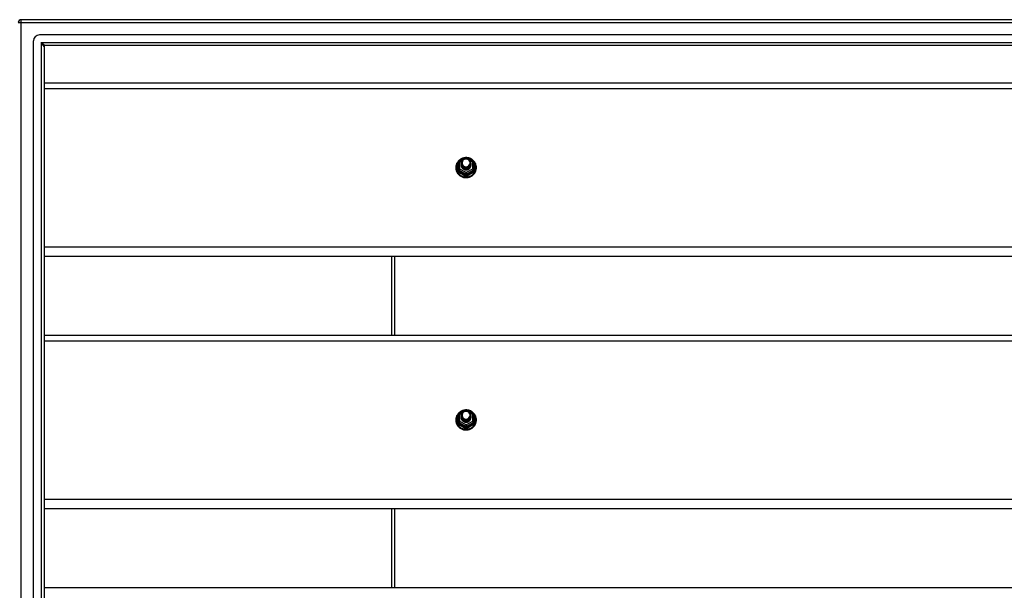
# Model space of a CAD drawing. Header units: inches. Extents: x 88 to 220, y 60 to 100.
# Tile 22 of 30: x 154 to 187, y 79 to 98. Entities that reach past the tile are written whole.
import ezdxf

# ---------------------------------------------------------------- set-up
doc = ezdxf.new("R2010")
doc.units = ezdxf.units.IN
doc.header["$MEASUREMENT"] = 0
doc.layers.add('Visible Edges(ANSI)', color=7, linetype='Continuous', lineweight=25)
doc.layers.add('Visible Tangent Edges(ANSI)', color=7, linetype='Continuous', lineweight=25)

msp = doc.modelspace()

# ---------------------------------------------------------------- linework, layer by layer
at = {"layer": 'Visible Edges(ANSI)'}
for p, q in [((220, 98.435), (154.198, 98.435)), ((154.61, 62.144), (154.61, 97.726)), ((219.39, 97.923), (154.807, 97.923)), ((154.965, 97.538), (154.965, 62.332)), ((219.202, 97.569), (154.996, 97.569)), ((154.965, 96.32), (218.599, 96.32)), ((168.845, 93.665), (168.845, 93.425)), ((168.865, 93.699), (169.079, 93.819)), ((169.118, 93.819), (169.332, 93.699)), ((169.353, 93.425), (169.353, 93.665)), ((168.845, 93.425), (168.845, 93.38)), ((168.945, 93.634), (168.945, 93.634)), ((168.945, 93.621), (168.945, 93.621)), ((168.945, 93.609), (168.945, 93.609)), ((168.945, 93.596), (168.945, 93.596)), ((168.945, 93.583), (168.945, 93.584)), ((168.945, 93.571), (168.945, 93.571)), ((168.945, 93.558), (168.945, 93.559)), ((169.081, 93.412), (169.079, 93.403)), ((169.252, 93.627), (169.252, 93.628)), ((169.252, 93.615), (169.252, 93.615)), ((169.252, 93.602), (169.252, 93.603)), ((169.252, 93.59), (169.252, 93.59)), ((169.252, 93.577), (169.252, 93.578)), ((169.252, 93.565), (169.252, 93.565)), ((169.353, 93.38), (169.353, 93.425)), ((218.599, 90.502), (154.965, 90.502)), ((166.599, 90.502), (166.599, 87.87)), ((154.965, 87.87), (218.599, 87.87)), ((168.845, 85.215), (168.845, 84.975)), ((168.865, 85.249), (169.079, 85.369)), ((168.945, 85.184), (168.945, 85.184)), ((168.945, 85.171), (168.945, 85.171)), ((168.945, 85.159), (168.945, 85.159)), ((168.945, 85.146), (168.945, 85.146)), ((168.945, 85.133), (168.945, 85.134)), ((168.945, 85.121), (168.945, 85.121)), ((168.945, 85.108), (168.945, 85.109)), ((169.118, 85.369), (169.332, 85.249)), ((169.252, 85.177), (169.252, 85.178)), ((169.252, 85.165), (169.252, 85.165)), ((169.252, 85.152), (169.252, 85.153)), ((169.252, 85.14), (169.252, 85.14)), ((169.252, 85.127), (169.252, 85.128)), ((169.252, 85.115), (169.252, 85.115)), ((169.353, 84.975), (169.353, 85.215)), ((168.845, 84.975), (168.845, 84.93)), ((169.081, 84.962), (169.079, 84.953)), ((169.353, 84.93), (169.353, 84.975)), ((218.599, 82.052), (154.965, 82.052)), ((166.599, 82.052), (166.599, 79.42)), ((154.965, 79.42), (218.599, 79.42))]:
    msp.add_line(p, q, dxfattribs=at)
at = {"layer": 'Visible Edges(ANSI)', "flags": 128}
for points in [[(169.073, 93.815), (169.048, 93.812), (169.023, 93.808), (168.999, 93.802), (168.976, 93.794), (168.953, 93.785), (168.93, 93.773), (168.909, 93.761), (168.889, 93.747), (168.869, 93.731), (168.851, 93.715), (168.835, 93.697), (168.819, 93.678), (168.805, 93.658), (168.793, 93.636), (168.782, 93.615), (168.773, 93.592), (168.766, 93.569), (168.76, 93.545), (168.756, 93.521), (168.754, 93.497), (168.754, 93.473), (168.755, 93.448), (168.759, 93.424), (168.764, 93.4), (168.771, 93.377), (168.779, 93.354), (168.79, 93.332), (168.802, 93.311), (168.815, 93.29), (168.83, 93.271), (168.847, 93.253), (168.864, 93.236), (168.883, 93.22), (168.903, 93.205), (168.924, 93.192), (168.946, 93.181), (168.969, 93.171), (168.993, 93.163), (169.017, 93.156), (169.041, 93.151), (169.066, 93.148), (169.091, 93.147), (169.116, 93.147), (169.14, 93.149), (169.165, 93.153), (169.189, 93.158), (169.213, 93.166), (169.236, 93.174), (169.259, 93.185), (169.281, 93.197), (169.301, 93.21), (169.321, 93.225), (169.34, 93.242), (169.357, 93.259), (169.373, 93.278), (169.387, 93.298), (169.4, 93.318), (169.412, 93.34), (169.421, 93.362), (169.429, 93.385), (169.436, 93.409), (169.44, 93.433), (169.443, 93.457), (169.444, 93.481)], [(168.966, 93.56), (168.95, 93.599), (168.945, 93.64), (168.953, 93.681), (168.973, 93.718), (169.003, 93.748), (169.041, 93.769), (169.083, 93.779), (169.127, 93.776), (169.168, 93.762), (169.204, 93.737), (169.231, 93.704), (169.248, 93.664), (169.252, 93.621), (169.244, 93.579), (169.224, 93.541), (169.194, 93.51), (169.157, 93.488), (169.114, 93.477), (169.07, 93.478), (169.029, 93.491), (168.993, 93.515), (168.966, 93.547), (168.95, 93.586), (168.945, 93.628)], [(168.983, 93.705), (168.982, 93.702), (168.98, 93.7), (168.979, 93.697), (168.978, 93.695), (168.977, 93.692), (168.976, 93.689), (168.975, 93.687), (168.974, 93.684), (168.973, 93.681), (168.973, 93.679), (168.972, 93.676), (168.971, 93.673), (168.971, 93.67), (168.97, 93.668), (168.97, 93.665), (168.97, 93.662), (168.969, 93.659), (168.969, 93.657), (168.969, 93.654), (168.969, 93.651), (168.969, 93.648), (168.969, 93.645), (168.969, 93.643), (168.969, 93.64)], [(168.985, 93.536), (169.007, 93.517), (169.034, 93.503), (169.062, 93.494), (169.092, 93.491), (169.122, 93.493), (169.151, 93.501), (169.177, 93.515), (169.201, 93.534), (169.219, 93.557), (169.233, 93.583), (169.241, 93.611), (169.243, 93.64), (169.238, 93.669), (169.227, 93.697), (169.211, 93.721), (169.19, 93.742), (169.165, 93.758), (169.137, 93.768), (169.107, 93.772), (169.077, 93.77), (169.048, 93.762), (169.022, 93.748), (169, 93.729), (168.983, 93.705)], [(169.444, 93.481), (169.442, 93.513), (169.438, 93.544), (169.43, 93.574), (169.42, 93.604), (169.407, 93.632), (169.391, 93.66), (169.372, 93.685), (169.351, 93.709), (169.328, 93.731), (169.303, 93.751), (169.277, 93.768), (169.248, 93.783), (169.219, 93.795), (169.188, 93.805), (169.157, 93.811), (169.125, 93.815)], [(168.945, 93.634), (168.945, 93.629), (168.945, 93.625), (168.946, 93.62), (168.946, 93.616), (168.947, 93.611), (168.948, 93.607), (168.949, 93.602), (168.95, 93.598), (168.951, 93.594), (168.952, 93.59), (168.954, 93.585), (168.955, 93.581), (168.957, 93.577), (168.959, 93.573), (168.961, 93.569), (168.963, 93.565), (168.965, 93.561), (168.968, 93.557), (168.97, 93.553), (168.973, 93.55), (168.976, 93.546), (168.979, 93.542), (168.982, 93.539), (168.985, 93.536)], [(168.945, 93.621), (168.946, 93.602), (168.95, 93.583), (168.957, 93.565), (168.966, 93.548), (168.977, 93.532), (168.99, 93.518), (169.005, 93.505), (169.022, 93.495), (169.04, 93.486), (169.059, 93.48), (169.079, 93.477), (169.099, 93.476), (169.119, 93.477), (169.138, 93.481), (169.157, 93.488), (169.175, 93.497), (169.192, 93.508), (169.207, 93.521), (169.22, 93.536), (169.232, 93.552), (169.241, 93.57), (169.247, 93.588), (169.251, 93.608), (169.252, 93.627)], [(169.252, 93.621), (169.252, 93.601), (169.248, 93.581), (169.242, 93.562), (169.234, 93.543), (169.223, 93.526), (169.209, 93.511), (169.194, 93.497), (169.177, 93.486), (169.159, 93.476), (169.139, 93.469), (169.119, 93.465), (169.099, 93.464), (169.078, 93.465), (169.058, 93.468), (169.038, 93.475), (169.02, 93.483), (169.003, 93.495), (168.988, 93.508), (168.975, 93.523), (168.964, 93.539), (168.955, 93.557), (168.949, 93.576), (168.946, 93.595), (168.945, 93.615)], [(168.945, 93.609), (168.946, 93.589), (168.95, 93.571), (168.957, 93.552), (168.966, 93.535), (168.977, 93.519), (168.99, 93.505), (169.005, 93.493), (169.022, 93.482), (169.04, 93.474), (169.059, 93.468), (169.079, 93.464), (169.099, 93.463), (169.119, 93.465), (169.138, 93.469), (169.157, 93.475), (169.175, 93.484), (169.192, 93.495), (169.207, 93.508), (169.22, 93.523), (169.232, 93.539), (169.241, 93.557), (169.247, 93.576), (169.251, 93.595), (169.252, 93.615)], [(169.252, 93.609), (169.252, 93.589), (169.248, 93.569), (169.242, 93.549), (169.234, 93.531), (169.223, 93.514), (169.209, 93.498), (169.194, 93.485), (169.177, 93.473), (169.159, 93.464), (169.139, 93.457), (169.119, 93.453), (169.099, 93.451), (169.078, 93.452), (169.058, 93.456), (169.038, 93.462), (169.02, 93.471), (169.003, 93.482), (168.988, 93.495), (168.975, 93.51), (168.964, 93.527), (168.955, 93.545), (168.949, 93.563), (168.946, 93.583), (168.945, 93.602)], [(168.945, 93.596), (168.946, 93.577), (168.95, 93.558), (168.957, 93.54), (168.966, 93.523), (168.977, 93.507), (168.99, 93.493), (169.005, 93.48), (169.022, 93.469), (169.04, 93.461), (169.059, 93.455), (169.079, 93.452), (169.099, 93.451), (169.119, 93.452), (169.138, 93.456), (169.157, 93.463), (169.175, 93.472), (169.192, 93.483), (169.207, 93.496), (169.22, 93.511), (169.232, 93.527), (169.241, 93.545), (169.247, 93.563), (169.251, 93.583), (169.252, 93.602)], [(169.252, 93.596), (169.252, 93.576), (169.248, 93.556), (169.242, 93.537), (169.234, 93.518), (169.223, 93.501), (169.209, 93.486), (169.194, 93.472), (169.177, 93.46), (169.159, 93.451), (169.139, 93.444), (169.119, 93.44), (169.099, 93.438), (169.078, 93.44), (169.058, 93.443), (169.038, 93.45), (169.02, 93.458), (169.003, 93.469), (168.988, 93.483), (168.975, 93.498), (168.964, 93.514), (168.955, 93.532), (168.949, 93.551), (168.946, 93.57), (168.945, 93.59)], [(168.945, 93.583), (168.946, 93.564), (168.95, 93.546), (168.957, 93.527), (168.966, 93.51), (168.977, 93.494), (168.99, 93.48), (169.005, 93.467), (169.022, 93.457), (169.04, 93.449), (169.059, 93.443), (169.079, 93.439), (169.099, 93.438), (169.119, 93.44), (169.138, 93.444), (169.157, 93.45), (169.175, 93.459), (169.192, 93.47), (169.207, 93.483), (169.22, 93.498), (169.232, 93.514), (169.241, 93.532), (169.247, 93.551), (169.251, 93.57), (169.252, 93.59)], [(169.252, 93.584), (169.252, 93.563), (169.248, 93.544), (169.242, 93.524), (169.234, 93.506), (169.223, 93.489), (169.209, 93.473), (169.194, 93.459), (169.177, 93.448), (169.159, 93.439), (169.139, 93.432), (169.119, 93.428), (169.099, 93.426), (169.078, 93.427), (169.058, 93.431), (169.038, 93.437), (169.02, 93.446), (169.003, 93.457), (168.988, 93.47), (168.975, 93.485), (168.964, 93.502), (168.955, 93.52), (168.949, 93.538), (168.946, 93.558), (168.945, 93.577)], [(168.945, 93.571), (168.946, 93.552), (168.95, 93.533), (168.957, 93.515), (168.966, 93.498), (168.977, 93.482), (168.99, 93.467), (169.005, 93.455), (169.022, 93.444), (169.04, 93.436), (169.059, 93.43), (169.079, 93.427), (169.099, 93.426), (169.119, 93.427), (169.138, 93.431), (169.157, 93.438), (169.175, 93.446), (169.192, 93.458), (169.207, 93.471), (169.22, 93.485), (169.232, 93.502), (169.241, 93.52), (169.247, 93.538), (169.251, 93.558), (169.252, 93.577)], [(169.252, 93.571), (169.252, 93.551), (169.248, 93.531), (169.242, 93.512), (169.234, 93.493), (169.223, 93.476), (169.209, 93.461), (169.194, 93.447), (169.177, 93.435), (169.159, 93.426), (169.139, 93.419), (169.119, 93.415), (169.099, 93.413), (169.078, 93.414), (169.058, 93.418), (169.038, 93.425), (169.02, 93.433), (169.003, 93.444), (168.988, 93.458), (168.975, 93.473), (168.964, 93.489), (168.955, 93.507), (168.949, 93.526), (168.946, 93.545), (168.945, 93.565)], [(168.945, 93.558), (168.946, 93.539), (168.95, 93.52), (168.957, 93.502), (168.966, 93.485), (168.977, 93.469), (168.99, 93.455), (169.005, 93.442), (169.022, 93.432), (169.04, 93.424), (169.059, 93.418), (169.079, 93.414), (169.099, 93.413), (169.119, 93.415), (169.138, 93.419), (169.157, 93.425), (169.175, 93.434), (169.192, 93.445), (169.207, 93.458), (169.22, 93.473), (169.232, 93.489), (169.241, 93.507), (169.247, 93.526), (169.251, 93.545), (169.252, 93.565)], [(169.079, 93.403), (169.071, 93.405), (169.063, 93.407), (169.055, 93.409), (169.047, 93.411), (169.04, 93.414), (169.032, 93.418), (169.025, 93.421), (169.018, 93.425), (169.011, 93.43), (169.004, 93.435), (168.998, 93.44), (168.992, 93.445), (168.987, 93.451), (168.981, 93.457), (168.976, 93.463), (168.971, 93.469), (168.967, 93.476), (168.963, 93.483), (168.96, 93.49), (168.957, 93.498), (168.954, 93.505), (168.952, 93.513), (168.95, 93.52), (168.948, 93.528)], [(168.983, 93.575), (168.982, 93.574), (168.982, 93.573), (168.981, 93.573), (168.98, 93.572), (168.98, 93.572), (168.979, 93.571), (168.978, 93.57), (168.977, 93.57), (168.977, 93.569), (168.976, 93.569), (168.975, 93.568), (168.975, 93.567), (168.974, 93.567), (168.973, 93.566), (168.972, 93.566), (168.972, 93.565), (168.971, 93.564), (168.97, 93.564), (168.97, 93.563), (168.969, 93.563), (168.968, 93.562), (168.967, 93.561), (168.967, 93.561), (168.966, 93.56)], [(168.969, 93.64), (168.969, 93.637), (168.969, 93.634), (168.969, 93.631), (168.969, 93.629), (168.969, 93.626), (168.969, 93.623), (168.969, 93.62), (168.97, 93.617), (168.97, 93.615), (168.971, 93.612), (168.971, 93.609), (168.972, 93.606), (168.972, 93.604), (168.973, 93.601), (168.974, 93.598), (168.974, 93.595), (168.975, 93.593), (168.976, 93.59), (168.977, 93.587), (168.978, 93.585), (168.979, 93.582), (168.981, 93.58), (168.982, 93.577), (168.983, 93.575)], [(169.073, 85.365), (169.048, 85.362), (169.023, 85.358), (168.999, 85.352), (168.976, 85.344), (168.953, 85.335), (168.93, 85.323), (168.909, 85.311), (168.889, 85.297), (168.869, 85.281), (168.851, 85.265), (168.835, 85.247), (168.819, 85.228), (168.805, 85.208), (168.793, 85.186), (168.782, 85.165), (168.773, 85.142), (168.766, 85.119), (168.76, 85.095), (168.756, 85.071), (168.754, 85.047), (168.754, 85.023), (168.755, 84.998), (168.759, 84.974), (168.764, 84.95), (168.771, 84.927), (168.779, 84.904), (168.79, 84.882), (168.802, 84.861), (168.815, 84.84), (168.83, 84.821), (168.847, 84.803), (168.864, 84.786), (168.883, 84.77), (168.903, 84.755), (168.924, 84.742), (168.946, 84.731), (168.969, 84.721), (168.993, 84.713), (169.017, 84.706), (169.041, 84.701), (169.066, 84.698), (169.091, 84.697), (169.116, 84.697), (169.14, 84.699), (169.165, 84.703), (169.189, 84.708), (169.213, 84.716), (169.236, 84.724), (169.259, 84.735), (169.281, 84.747), (169.301, 84.76), (169.321, 84.775), (169.34, 84.792), (169.357, 84.809), (169.373, 84.828), (169.387, 84.848), (169.4, 84.868), (169.412, 84.89), (169.421, 84.912), (169.429, 84.935), (169.436, 84.959), (169.44, 84.983), (169.443, 85.007), (169.444, 85.031)], [(168.966, 85.11), (168.95, 85.149), (168.945, 85.19), (168.953, 85.231), (168.973, 85.268), (169.003, 85.298), (169.041, 85.319), (169.083, 85.329), (169.127, 85.326), (169.168, 85.312), (169.204, 85.287), (169.231, 85.254), (169.248, 85.214), (169.252, 85.171), (169.244, 85.129), (169.224, 85.091), (169.194, 85.06), (169.157, 85.038), (169.114, 85.027), (169.07, 85.028), (169.029, 85.041), (168.993, 85.065), (168.966, 85.097), (168.95, 85.136), (168.945, 85.178)], [(168.945, 85.184), (168.945, 85.179), (168.945, 85.175), (168.946, 85.17), (168.946, 85.166), (168.947, 85.161), (168.948, 85.157), (168.949, 85.152), (168.95, 85.148), (168.951, 85.144), (168.952, 85.14), (168.954, 85.135), (168.955, 85.131), (168.957, 85.127), (168.959, 85.123), (168.961, 85.119), (168.963, 85.115), (168.965, 85.111), (168.968, 85.107), (168.97, 85.103), (168.973, 85.1), (168.976, 85.096), (168.979, 85.092), (168.982, 85.089), (168.985, 85.086)], [(168.945, 85.171), (168.946, 85.152), (168.95, 85.133), (168.957, 85.115), (168.966, 85.098), (168.977, 85.082), (168.99, 85.068), (169.005, 85.055), (169.022, 85.045), (169.04, 85.036), (169.059, 85.03), (169.079, 85.027), (169.099, 85.026), (169.119, 85.027), (169.138, 85.031), (169.157, 85.038), (169.175, 85.047), (169.192, 85.058), (169.207, 85.071), (169.22, 85.086), (169.232, 85.102), (169.241, 85.12), (169.247, 85.138), (169.251, 85.158), (169.252, 85.177)], [(169.252, 85.171), (169.252, 85.151), (169.248, 85.131), (169.242, 85.112), (169.234, 85.093), (169.223, 85.076), (169.209, 85.061), (169.194, 85.047), (169.177, 85.036), (169.159, 85.026), (169.139, 85.019), (169.119, 85.015), (169.099, 85.014), (169.078, 85.015), (169.058, 85.018), (169.038, 85.025), (169.02, 85.033), (169.003, 85.045), (168.988, 85.058), (168.975, 85.073), (168.964, 85.089), (168.955, 85.107), (168.949, 85.126), (168.946, 85.145), (168.945, 85.165)], [(168.945, 85.159), (168.946, 85.139), (168.95, 85.121), (168.957, 85.102), (168.966, 85.085), (168.977, 85.069), (168.99, 85.055), (169.005, 85.043), (169.022, 85.032), (169.04, 85.024), (169.059, 85.018), (169.079, 85.014), (169.099, 85.013), (169.119, 85.015), (169.138, 85.019), (169.157, 85.025), (169.175, 85.034), (169.192, 85.045), (169.207, 85.058), (169.22, 85.073), (169.232, 85.089), (169.241, 85.107), (169.247, 85.126), (169.251, 85.145), (169.252, 85.165)], [(169.252, 85.159), (169.252, 85.139), (169.248, 85.119), (169.242, 85.099), (169.234, 85.081), (169.223, 85.064), (169.209, 85.048), (169.194, 85.035), (169.177, 85.023), (169.159, 85.014), (169.139, 85.007), (169.119, 85.003), (169.099, 85.001), (169.078, 85.002), (169.058, 85.006), (169.038, 85.012), (169.02, 85.021), (169.003, 85.032), (168.988, 85.045), (168.975, 85.06), (168.964, 85.077), (168.955, 85.095), (168.949, 85.113), (168.946, 85.133), (168.945, 85.152)], [(168.945, 85.146), (168.946, 85.127), (168.95, 85.108), (168.957, 85.09), (168.966, 85.073), (168.977, 85.057), (168.99, 85.043), (169.005, 85.03), (169.022, 85.019), (169.04, 85.011), (169.059, 85.005), (169.079, 85.002), (169.099, 85.001), (169.119, 85.002), (169.138, 85.006), (169.157, 85.013), (169.175, 85.022), (169.192, 85.033), (169.207, 85.046), (169.22, 85.061), (169.232, 85.077), (169.241, 85.095), (169.247, 85.113), (169.251, 85.133), (169.252, 85.152)], [(169.252, 85.146), (169.252, 85.126), (169.248, 85.106), (169.242, 85.087), (169.234, 85.068), (169.223, 85.051), (169.209, 85.036), (169.194, 85.022), (169.177, 85.01), (169.159, 85.001), (169.139, 84.994), (169.119, 84.99), (169.099, 84.988), (169.078, 84.99), (169.058, 84.993), (169.038, 85), (169.02, 85.008), (169.003, 85.019), (168.988, 85.033), (168.975, 85.048), (168.964, 85.064), (168.955, 85.082), (168.949, 85.101), (168.946, 85.12), (168.945, 85.14)], [(168.945, 85.133), (168.946, 85.114), (168.95, 85.096), (168.957, 85.077), (168.966, 85.06), (168.977, 85.044), (168.99, 85.03), (169.005, 85.017), (169.022, 85.007), (169.04, 84.999), (169.059, 84.993), (169.079, 84.989), (169.099, 84.988), (169.119, 84.99), (169.138, 84.994), (169.157, 85), (169.175, 85.009), (169.192, 85.02), (169.207, 85.033), (169.22, 85.048), (169.232, 85.064), (169.241, 85.082), (169.247, 85.101), (169.251, 85.12), (169.252, 85.14)], [(169.252, 85.134), (169.252, 85.113), (169.248, 85.094), (169.242, 85.074), (169.234, 85.056), (169.223, 85.039), (169.209, 85.023), (169.194, 85.009), (169.177, 84.998), (169.159, 84.989), (169.139, 84.982), (169.119, 84.978), (169.099, 84.976), (169.078, 84.977), (169.058, 84.981), (169.038, 84.987), (169.02, 84.996), (169.003, 85.007), (168.988, 85.02), (168.975, 85.035), (168.964, 85.052), (168.955, 85.07), (168.949, 85.088), (168.946, 85.108), (168.945, 85.127)], [(168.945, 85.121), (168.946, 85.102), (168.95, 85.083), (168.957, 85.065), (168.966, 85.048), (168.977, 85.032), (168.99, 85.017), (169.005, 85.005), (169.022, 84.994), (169.04, 84.986), (169.059, 84.98), (169.079, 84.977), (169.099, 84.976), (169.119, 84.977), (169.138, 84.981), (169.157, 84.988), (169.175, 84.996), (169.192, 85.008), (169.207, 85.021), (169.22, 85.035), (169.232, 85.052), (169.241, 85.07), (169.247, 85.088), (169.251, 85.108), (169.252, 85.127)], [(169.252, 85.121), (169.252, 85.101), (169.248, 85.081), (169.242, 85.062), (169.234, 85.043), (169.223, 85.026), (169.209, 85.011), (169.194, 84.997), (169.177, 84.985), (169.159, 84.976), (169.139, 84.969), (169.119, 84.965), (169.099, 84.963), (169.078, 84.964), (169.058, 84.968), (169.038, 84.975), (169.02, 84.983), (169.003, 84.994), (168.988, 85.008), (168.975, 85.023), (168.964, 85.039), (168.955, 85.057), (168.949, 85.076), (168.946, 85.095), (168.945, 85.115)], [(168.945, 85.108), (168.946, 85.089), (168.95, 85.07), (168.957, 85.052), (168.966, 85.035), (168.977, 85.019), (168.99, 85.005), (169.005, 84.992), (169.022, 84.982), (169.04, 84.974), (169.059, 84.968), (169.079, 84.964), (169.099, 84.963), (169.119, 84.965), (169.138, 84.969), (169.157, 84.975), (169.175, 84.984), (169.192, 84.995), (169.207, 85.008), (169.22, 85.023), (169.232, 85.039), (169.241, 85.057), (169.247, 85.076), (169.251, 85.095), (169.252, 85.115)], [(169.079, 84.953), (169.071, 84.955), (169.063, 84.957), (169.055, 84.959), (169.047, 84.961), (169.04, 84.964), (169.032, 84.968), (169.025, 84.971), (169.018, 84.975), (169.011, 84.98), (169.004, 84.985), (168.998, 84.99), (168.992, 84.995), (168.987, 85.001), (168.981, 85.007), (168.976, 85.013), (168.971, 85.019), (168.967, 85.026), (168.963, 85.033), (168.96, 85.04), (168.957, 85.048), (168.954, 85.055), (168.952, 85.063), (168.95, 85.07), (168.948, 85.078)], [(168.983, 85.125), (168.982, 85.124), (168.982, 85.123), (168.981, 85.123), (168.98, 85.122), (168.98, 85.122), (168.979, 85.121), (168.978, 85.12), (168.977, 85.12), (168.977, 85.119), (168.976, 85.119), (168.975, 85.118), (168.975, 85.117), (168.974, 85.117), (168.973, 85.116), (168.972, 85.116), (168.972, 85.115), (168.971, 85.114), (168.97, 85.114), (168.97, 85.113), (168.969, 85.113), (168.968, 85.112), (168.967, 85.111), (168.967, 85.111), (168.966, 85.11)], [(168.983, 85.255), (168.982, 85.252), (168.98, 85.25), (168.979, 85.247), (168.978, 85.245), (168.977, 85.242), (168.976, 85.239), (168.975, 85.237), (168.974, 85.234), (168.973, 85.231), (168.973, 85.229), (168.972, 85.226), (168.971, 85.223), (168.971, 85.22), (168.97, 85.218), (168.97, 85.215), (168.97, 85.212), (168.969, 85.209), (168.969, 85.207), (168.969, 85.204), (168.969, 85.201), (168.969, 85.198), (168.969, 85.195), (168.969, 85.193), (168.969, 85.19)], [(168.969, 85.19), (168.969, 85.187), (168.969, 85.184), (168.969, 85.181), (168.969, 85.179), (168.969, 85.176), (168.969, 85.173), (168.969, 85.17), (168.97, 85.167), (168.97, 85.165), (168.971, 85.162), (168.971, 85.159), (168.972, 85.156), (168.972, 85.154), (168.973, 85.151), (168.974, 85.148), (168.974, 85.145), (168.975, 85.143), (168.976, 85.14), (168.977, 85.137), (168.978, 85.135), (168.979, 85.132), (168.981, 85.13), (168.982, 85.127), (168.983, 85.125)], [(168.985, 85.086), (169.007, 85.067), (169.034, 85.053), (169.062, 85.044), (169.092, 85.041), (169.122, 85.043), (169.151, 85.051), (169.177, 85.065), (169.201, 85.084), (169.219, 85.107), (169.233, 85.133), (169.241, 85.161), (169.243, 85.19), (169.238, 85.219), (169.227, 85.247), (169.211, 85.271), (169.19, 85.292), (169.165, 85.308), (169.137, 85.318), (169.107, 85.322), (169.077, 85.32), (169.048, 85.312), (169.022, 85.298), (169, 85.279), (168.983, 85.255)], [(169.444, 85.031), (169.442, 85.063), (169.438, 85.094), (169.43, 85.124), (169.42, 85.154), (169.407, 85.182), (169.391, 85.21), (169.372, 85.235), (169.351, 85.259), (169.328, 85.281), (169.303, 85.301), (169.277, 85.318), (169.248, 85.333), (169.219, 85.345), (169.188, 85.355), (169.157, 85.361), (169.125, 85.365)]]:
    msp.add_lwpolyline(points, dxfattribs=at)
at = {"layer": 'Visible Edges(ANSI)'}
for centre, radius, start, end in [((154.198, 98.336), 0.099, 90, 180), ((154.807, 97.726), 0.197, 90, 180), ((154.996, 97.538), 0.031, 90, 180), ((168.884, 93.665), 0.0394, 119.1745, 180), ((169.099, 93.784), 0.0394, 60.8255, 119.1745), ((169.313, 93.665), 0.0394, 0, 60.8255), ((168.884, 85.215), 0.0394, 119.1745, 180), ((169.099, 85.334), 0.0394, 60.8255, 119.1745), ((169.313, 85.215), 0.0394, 0, 60.8255)]:
    msp.add_arc(centre, radius, start, end, dxfattribs=at)
for centre, major_axis, start_param, end_param in [((169.099, 93.64), (0.134, 0), 3.671471, 8.899926), ((169.099, 93.555), (-0.158, 0), 6.032414, 9.675269), ((169.099, 93.635), (0.154, 0), 3.669461, 3.875388), ((169.099, 85.105), (-0.158, 0), 6.032414, 9.675269), ((169.099, 85.185), (0.154, 0), 3.669461, 3.875388), ((169.099, 85.19), (0.134, 0), 3.671471, 8.899926)]:
    msp.add_ellipse(centre, major_axis=major_axis, ratio=0.966998, start_param=start_param, end_param=end_param, dxfattribs=at)
at = {"layer": 'Visible Tangent Edges(ANSI)'}
for p, q in [((154.099, 98.336), (154.198, 98.336)), ((154.198, 98.336), (154.198, 98.435)), ((154.198, 98.336), (220, 98.336)), ((154.198, 61.534), (154.198, 98.336)), ((154.866, 97.668), (154.996, 97.569)), ((154.965, 97.538), (154.866, 97.668)), ((154.866, 97.668), (219.332, 97.668)), ((154.866, 97.668), (154.866, 62.202)), ((154.965, 96.134), (218.599, 96.134)), ((168.884, 93.675), (168.982, 93.729)), ((168.884, 93.435), (168.884, 93.675)), ((169.067, 93.776), (169.099, 93.794)), ((169.099, 93.794), (169.133, 93.775)), ((169.208, 93.733), (169.313, 93.675)), ((169.313, 93.675), (169.313, 93.435)), ((168.821, 93.377), (168.821, 93.604)), ((168.864, 93.392), (169.079, 93.272)), ((168.864, 93.347), (168.864, 93.392)), ((169.099, 93.315), (168.884, 93.435)), ((169.313, 93.435), (169.099, 93.315)), ((169.118, 93.272), (169.333, 93.392)), ((169.333, 93.392), (169.333, 93.347)), ((169.377, 93.604), (169.377, 93.377)), ((169.079, 93.272), (169.079, 93.227)), ((169.118, 93.227), (169.118, 93.272)), ((218.599, 90.815), (154.965, 90.815)), ((166.698, 90.502), (166.698, 87.87)), ((154.965, 87.684), (218.599, 87.684)), ((168.821, 84.927), (168.821, 85.154)), ((168.884, 85.225), (168.982, 85.279)), ((168.884, 84.985), (168.884, 85.225)), ((169.067, 85.326), (169.099, 85.344)), ((169.099, 85.344), (169.133, 85.325)), ((169.208, 85.283), (169.313, 85.225)), ((169.313, 85.225), (169.313, 84.985)), ((169.377, 85.154), (169.377, 84.927)), ((168.864, 84.942), (169.079, 84.822)), ((168.864, 84.897), (168.864, 84.942)), ((169.099, 84.865), (168.884, 84.985)), ((169.079, 84.822), (169.079, 84.777)), ((169.313, 84.985), (169.099, 84.865)), ((169.118, 84.822), (169.333, 84.942)), ((169.118, 84.777), (169.118, 84.822)), ((169.333, 84.942), (169.333, 84.897)), ((218.599, 82.365), (154.965, 82.365)), ((166.698, 82.052), (166.698, 79.42))]:
    msp.add_line(p, q, dxfattribs=at)
at = {"layer": 'Visible Tangent Edges(ANSI)', "flags": 128}
for points in [[(168.845, 93.657), (168.843, 93.655), (168.841, 93.653), (168.839, 93.652), (168.838, 93.65), (168.836, 93.648), (168.834, 93.646), (168.833, 93.644), (168.832, 93.641), (168.83, 93.639), (168.829, 93.637), (168.828, 93.635), (168.827, 93.633), (168.826, 93.63), (168.825, 93.628), (168.824, 93.626), (168.823, 93.623), (168.823, 93.621), (168.822, 93.619), (168.822, 93.616), (168.821, 93.614), (168.821, 93.612), (168.821, 93.609), (168.821, 93.607), (168.821, 93.604)], [(169.377, 93.604), (169.377, 93.607), (169.377, 93.609), (169.376, 93.612), (169.376, 93.614), (169.376, 93.616), (169.375, 93.619), (169.375, 93.621), (169.374, 93.623), (169.373, 93.626), (169.372, 93.628), (169.372, 93.63), (169.371, 93.633), (169.369, 93.635), (169.368, 93.637), (169.367, 93.639), (169.366, 93.641), (169.364, 93.644), (169.363, 93.646), (169.361, 93.648), (169.36, 93.65), (169.358, 93.652), (169.356, 93.653), (169.354, 93.655), (169.353, 93.657)], [(168.821, 93.377), (168.821, 93.374), (168.821, 93.371), (168.821, 93.367), (168.822, 93.364), (168.822, 93.361), (168.823, 93.358), (168.824, 93.355), (168.825, 93.352), (168.826, 93.349), (168.828, 93.346), (168.829, 93.343), (168.831, 93.34), (168.832, 93.337), (168.834, 93.335), (168.836, 93.332), (168.838, 93.33), (168.84, 93.328), (168.842, 93.325), (168.845, 93.323), (168.847, 93.321), (168.85, 93.319), (168.852, 93.318), (168.855, 93.316), (168.858, 93.315)], [(168.864, 93.347), (168.863, 93.348), (168.862, 93.349), (168.86, 93.35), (168.859, 93.35), (168.858, 93.351), (168.856, 93.352), (168.855, 93.354), (168.854, 93.355), (168.853, 93.356), (168.852, 93.357), (168.851, 93.359), (168.85, 93.36), (168.849, 93.362), (168.848, 93.363), (168.848, 93.365), (168.847, 93.366), (168.847, 93.368), (168.846, 93.37), (168.846, 93.371), (168.845, 93.373), (168.845, 93.375), (168.845, 93.377), (168.845, 93.378), (168.845, 93.38)], [(169.353, 93.38), (169.353, 93.378), (169.352, 93.377), (169.352, 93.375), (169.352, 93.373), (169.352, 93.371), (169.351, 93.37), (169.351, 93.368), (169.35, 93.366), (169.35, 93.365), (169.349, 93.363), (169.348, 93.362), (169.347, 93.36), (169.346, 93.359), (169.345, 93.357), (169.344, 93.356), (169.343, 93.355), (169.342, 93.354), (169.341, 93.352), (169.34, 93.351), (169.339, 93.35), (169.337, 93.35), (169.336, 93.349), (169.334, 93.348), (169.333, 93.347)], [(169.34, 93.315), (169.342, 93.316), (169.345, 93.318), (169.348, 93.319), (169.35, 93.321), (169.353, 93.323), (169.355, 93.325), (169.357, 93.328), (169.359, 93.33), (169.361, 93.332), (169.363, 93.335), (169.365, 93.337), (169.367, 93.34), (169.368, 93.343), (169.37, 93.346), (169.371, 93.349), (169.372, 93.352), (169.373, 93.355), (169.374, 93.358), (169.375, 93.361), (169.376, 93.364), (169.376, 93.367), (169.377, 93.371), (169.377, 93.374), (169.377, 93.377)], [(169.061, 93.201), (169.064, 93.199), (169.067, 93.198), (169.07, 93.197), (169.073, 93.195), (169.076, 93.194), (169.079, 93.193), (169.082, 93.192), (169.086, 93.192), (169.089, 93.191), (169.092, 93.191), (169.095, 93.191), (169.099, 93.19), (169.102, 93.191), (169.105, 93.191), (169.109, 93.191), (169.112, 93.192), (169.115, 93.192), (169.118, 93.193), (169.121, 93.194), (169.124, 93.195), (169.127, 93.197), (169.13, 93.198), (169.133, 93.199), (169.136, 93.201)], [(169.118, 93.227), (169.117, 93.226), (169.115, 93.226), (169.114, 93.225), (169.112, 93.224), (169.111, 93.223), (169.109, 93.223), (169.107, 93.222), (169.106, 93.222), (169.104, 93.222), (169.102, 93.222), (169.1, 93.221), (169.099, 93.221), (169.097, 93.221), (169.095, 93.222), (169.094, 93.222), (169.092, 93.222), (169.09, 93.222), (169.088, 93.223), (169.087, 93.223), (169.085, 93.224), (169.084, 93.225), (169.082, 93.226), (169.08, 93.226), (169.079, 93.227)], [(168.845, 85.207), (168.843, 85.205), (168.841, 85.203), (168.839, 85.202), (168.838, 85.2), (168.836, 85.198), (168.834, 85.196), (168.833, 85.194), (168.832, 85.191), (168.83, 85.189), (168.829, 85.187), (168.828, 85.185), (168.827, 85.183), (168.826, 85.18), (168.825, 85.178), (168.824, 85.176), (168.823, 85.173), (168.823, 85.171), (168.822, 85.169), (168.822, 85.166), (168.821, 85.164), (168.821, 85.162), (168.821, 85.159), (168.821, 85.157), (168.821, 85.154)], [(169.377, 85.154), (169.377, 85.157), (169.377, 85.159), (169.376, 85.162), (169.376, 85.164), (169.376, 85.166), (169.375, 85.169), (169.375, 85.171), (169.374, 85.173), (169.373, 85.176), (169.372, 85.178), (169.372, 85.18), (169.371, 85.183), (169.369, 85.185), (169.368, 85.187), (169.367, 85.189), (169.366, 85.191), (169.364, 85.194), (169.363, 85.196), (169.361, 85.198), (169.36, 85.2), (169.358, 85.202), (169.356, 85.203), (169.354, 85.205), (169.353, 85.207)], [(168.821, 84.927), (168.821, 84.924), (168.821, 84.921), (168.821, 84.917), (168.822, 84.914), (168.822, 84.911), (168.823, 84.908), (168.824, 84.905), (168.825, 84.902), (168.826, 84.899), (168.828, 84.896), (168.829, 84.893), (168.831, 84.89), (168.832, 84.887), (168.834, 84.885), (168.836, 84.882), (168.838, 84.88), (168.84, 84.878), (168.842, 84.875), (168.845, 84.873), (168.847, 84.871), (168.85, 84.869), (168.852, 84.868), (168.855, 84.866), (168.858, 84.865)], [(168.864, 84.897), (168.863, 84.898), (168.862, 84.899), (168.86, 84.9), (168.859, 84.9), (168.858, 84.901), (168.856, 84.902), (168.855, 84.904), (168.854, 84.905), (168.853, 84.906), (168.852, 84.907), (168.851, 84.909), (168.85, 84.91), (168.849, 84.912), (168.848, 84.913), (168.848, 84.915), (168.847, 84.916), (168.847, 84.918), (168.846, 84.92), (168.846, 84.921), (168.845, 84.923), (168.845, 84.925), (168.845, 84.927), (168.845, 84.928), (168.845, 84.93)], [(169.061, 84.751), (169.064, 84.749), (169.067, 84.748), (169.07, 84.747), (169.073, 84.745), (169.076, 84.744), (169.079, 84.743), (169.082, 84.742), (169.086, 84.742), (169.089, 84.741), (169.092, 84.741), (169.095, 84.741), (169.099, 84.74), (169.102, 84.741), (169.105, 84.741), (169.109, 84.741), (169.112, 84.742), (169.115, 84.742), (169.118, 84.743), (169.121, 84.744), (169.124, 84.745), (169.127, 84.747), (169.13, 84.748), (169.133, 84.749), (169.136, 84.751)], [(169.118, 84.777), (169.117, 84.776), (169.115, 84.776), (169.114, 84.775), (169.112, 84.774), (169.111, 84.773), (169.109, 84.773), (169.107, 84.772), (169.106, 84.772), (169.104, 84.772), (169.102, 84.772), (169.1, 84.771), (169.099, 84.771), (169.097, 84.771), (169.095, 84.772), (169.094, 84.772), (169.092, 84.772), (169.09, 84.772), (169.088, 84.773), (169.087, 84.773), (169.085, 84.774), (169.084, 84.775), (169.082, 84.776), (169.08, 84.776), (169.079, 84.777)], [(169.353, 84.93), (169.353, 84.928), (169.352, 84.927), (169.352, 84.925), (169.352, 84.923), (169.352, 84.921), (169.351, 84.92), (169.351, 84.918), (169.35, 84.916), (169.35, 84.915), (169.349, 84.913), (169.348, 84.912), (169.347, 84.91), (169.346, 84.909), (169.345, 84.907), (169.344, 84.906), (169.343, 84.905), (169.342, 84.904), (169.341, 84.902), (169.34, 84.901), (169.339, 84.9), (169.337, 84.9), (169.336, 84.899), (169.334, 84.898), (169.333, 84.897)], [(169.34, 84.865), (169.342, 84.866), (169.345, 84.868), (169.348, 84.869), (169.35, 84.871), (169.353, 84.873), (169.355, 84.875), (169.357, 84.878), (169.359, 84.88), (169.361, 84.882), (169.363, 84.885), (169.365, 84.887), (169.367, 84.89), (169.368, 84.893), (169.37, 84.896), (169.371, 84.899), (169.372, 84.902), (169.373, 84.905), (169.374, 84.908), (169.375, 84.911), (169.376, 84.914), (169.376, 84.917), (169.377, 84.921), (169.377, 84.924), (169.377, 84.927)]]:
    msp.add_lwpolyline(points, dxfattribs=at)
at = {"layer": 'Visible Tangent Edges(ANSI)'}
for centre, major_axis, ratio, start_param, end_param in [((169.099, 93.487), (0.331, 0), 0.966998, 1.708073, 7.716705), ((168.884, 93.665), (-0.0394, 0), 0.254784, 4.712389, 6.283185), ((168.884, 93.665), (-0.0192, 0.0344), 0.127392, 4.936728, 6.283185), ((169.099, 93.784), (-0.0192, 0.0344), 0.127392, 4.936728, 6.283185), ((169.099, 93.784), (0.0192, 0.0344), 0.127392, 0, 1.346458), ((169.313, 93.665), (0.0192, 0.0344), 0.127392, 0, 1.346458), ((169.313, 93.665), (0.0394, 0), 0.254784, 0, 1.570796), ((168.805, 93.62), (0.0394, 0), 0.420933, 5.107073, 6.283185), ((168.805, 93.38), (0.0394, 0), 0.080687, 5.107073, 6.283185), ((168.884, 93.425), (-0.0394, 0), 0.254784, 4.712389, 6.283185), ((168.884, 93.425), (-0.0394, 0), 0.966998, 0, 1.047198), ((168.845, 93.314), (0.0178, 0.0351), 0.295528, 4.874003, 6.050115), ((168.884, 93.425), (-0.0192, -0.0344), 0.127392, 4.48805, 6.058847), ((168.972, 93.111), (-0.605, 0.361), 0.220649, 4.666525, 5.020223), ((169.226, 93.111), (-0.605, -0.361), 0.220649, 4.404555, 4.758253), ((169.313, 93.425), (0.0394, 0), 0.254784, 0, 1.570796), ((169.313, 93.425), (0.0192, -0.0344), 0.127392, 0.224339, 1.795135), ((169.353, 93.314), (-0.0178, 0.0351), 0.295528, 0.23307, 1.409183), ((169.313, 93.425), (0.0394, 0), 0.966998, 5.235988, 6.283185), ((169.392, 93.62), (-0.0394, 0), 0.420933, 0, 1.176113), ((169.392, 93.38), (-0.0394, 0), 0.080687, 0, 1.176113), ((168.96, 93.09), (0.573, -0.342), 0.220649, 1.524932, 1.878631), ((169.059, 93.194), (0.0205, 0.0336), 0.044718, 0.222707, 1.398819), ((169.099, 93.305), (-0.0192, -0.0344), 0.127392, 4.48805, 6.058847), ((169.099, 93.305), (0.0394, 0), 0.966998, 4.18879, 5.235988), ((169.099, 93.305), (0.0192, -0.0344), 0.127392, 0.224339, 1.795135), ((169.138, 93.194), (-0.0205, 0.0336), 0.044718, 4.884366, 6.060479), ((169.238, 93.09), (0.573, 0.342), 0.220649, 1.262962, 1.61666), ((169.099, 85.037), (0.331, 0), 0.966998, 1.708073, 7.716705), ((168.805, 85.17), (0.0394, 0), 0.420933, 5.107073, 6.283185), ((168.884, 85.215), (-0.0394, 0), 0.254784, 4.712389, 6.283185), ((168.884, 85.215), (-0.0192, 0.0344), 0.127392, 4.936728, 6.283185), ((169.099, 85.334), (-0.0192, 0.0344), 0.127392, 4.936728, 6.283185), ((169.099, 85.334), (0.0192, 0.0344), 0.127392, 0, 1.346458), ((169.313, 85.215), (0.0192, 0.0344), 0.127392, 0, 1.346458), ((169.313, 85.215), (0.0394, 0), 0.254784, 0, 1.570796), ((169.392, 85.17), (-0.0394, 0), 0.420933, 0, 1.176113), ((168.805, 84.93), (0.0394, 0), 0.080687, 5.107073, 6.283185), ((168.884, 84.975), (-0.0394, 0), 0.254784, 4.712389, 6.283185), ((168.884, 84.975), (-0.0394, 0), 0.966998, 0, 1.047198), ((168.845, 84.864), (0.0178, 0.0351), 0.295528, 4.874003, 6.050115), ((168.96, 84.64), (0.573, -0.342), 0.220649, 1.524932, 1.878631), ((168.884, 84.975), (-0.0192, -0.0344), 0.127392, 4.48805, 6.058847), ((168.972, 84.661), (-0.605, 0.361), 0.220649, 4.666525, 5.020223), ((169.059, 84.744), (0.0205, 0.0336), 0.044718, 0.222707, 1.398819), ((169.099, 84.855), (-0.0192, -0.0344), 0.127392, 4.48805, 6.058847), ((169.099, 84.855), (0.0394, 0), 0.966998, 4.18879, 5.235988), ((169.099, 84.855), (0.0192, -0.0344), 0.127392, 0.224339, 1.795135), ((169.226, 84.661), (-0.605, -0.361), 0.220649, 4.404555, 4.758253), ((169.138, 84.744), (-0.0205, 0.0336), 0.044718, 4.884366, 6.060479), ((169.238, 84.64), (0.573, 0.342), 0.220649, 1.262962, 1.61666), ((169.313, 84.975), (0.0394, 0), 0.254784, 0, 1.570796), ((169.313, 84.975), (0.0192, -0.0344), 0.127392, 0.224339, 1.795135), ((169.353, 84.864), (-0.0178, 0.0351), 0.295528, 0.23307, 1.409183), ((169.313, 84.975), (0.0394, 0), 0.966998, 5.235988, 6.283185), ((169.392, 84.93), (-0.0394, 0), 0.080687, 0, 1.176113)]:
    msp.add_ellipse(centre, major_axis=major_axis, ratio=ratio, start_param=start_param, end_param=end_param, dxfattribs=at)

doc.saveas('drawing.dxf')
